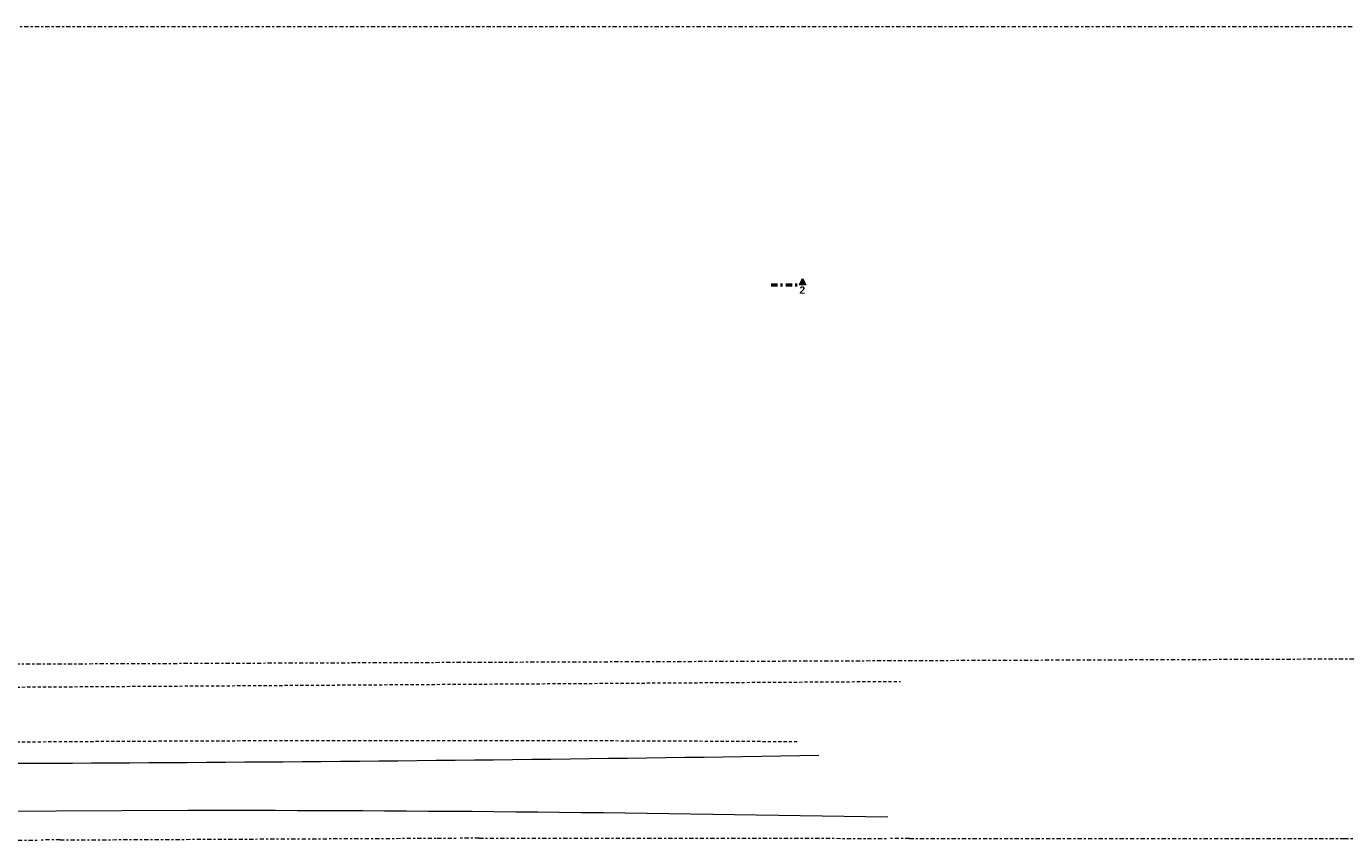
# Model space of a CAD drawing. Header units: metres. Extents: x -167 to 233, y -155 to 122.
# Tile 95 of 96: x 66 to 129, y 10 to 49. Entities that reach past the tile are written whole.
import ezdxf

# ---------------------------------------------------------------- set-up
doc = ezdxf.new("R2010")
doc.units = ezdxf.units.M
doc.header["$MEASUREMENT"] = 0
for name, pattern in [('Raster', [0.4, 0.2, -0.1, 0, -0.1]), ('Schnittlinie', [0.6, 0.3, -0.15, 0, -0.15]), ('Strichlinie eng', [0.23, 0.15, -0.08])]:
    doc.linetypes.add(name, pattern=pattern)
for name, color, linetype in [('60 Grenzen', 7, 'Continuous'), ('70 Kanal', 7, 'Continuous'), ('98 Schnitt Marker', 7, 'Continuous')]:
    doc.layers.add(name, color=color, linetype=linetype)
doc.styles.add('ERSTELLTER_STIL_1', font='arial.ttf')

# ---------------------------------------------------------------- blocks, each defined once
blk = doc.blocks.new('Standard-Rastermarker_141')
at = {"layer": '60 Grenzen', "color": 7, "linetype": 'Raster', "lineweight": 13}
for p, q in [((1, 0), (0, 0)), ((1, 0), (146.942, 0)), ((146.942, 0), (147.942, 0))]:
    blk.add_line(p, q, dxfattribs=at)
blk = doc.blocks.new('Standard-Rastermarker_143')
at = {"layer": '60 Grenzen', "color": 7, "linetype": 'Raster', "lineweight": 13}
for p, q in [((1, 0), (0, 0)), ((1, 0), (19.81, 0)), ((19.81, 0), (20.81, 0))]:
    blk.add_line(p, q, dxfattribs=at)
blk = doc.blocks.new('Standard-Rastermarker_144')
at = {"layer": '60 Grenzen', "color": 7, "linetype": 'Raster', "lineweight": 13}
for p, q in [((1, 0), (0, 0)), ((1, 0), (18.948, 0)), ((18.948, 0), (19.948, 0))]:
    blk.add_line(p, q, dxfattribs=at)
blk = doc.blocks.new('Standard-Rastermarker_145')
at = {"layer": '60 Grenzen', "color": 7, "linetype": 'Raster', "lineweight": 13}
for p, q in [((1, 0), (0, 0)), ((1, 0), (19.481, 0)), ((19.481, 0), (20.481, 0))]:
    blk.add_line(p, q, dxfattribs=at)
blk = doc.blocks.new('Standard-Rastermarker_146')
at = {"layer": '60 Grenzen', "color": 7, "linetype": 'Raster', "lineweight": 13}
for p, q in [((1, 0), (0, 0)), ((1, 0), (21.698, 0)), ((21.698, 0), (22.698, 0))]:
    blk.add_line(p, q, dxfattribs=at)
blk = doc.blocks.new('Standard-Rastermarker_151')
at = {"layer": '60 Grenzen', "color": 7, "linetype": 'Raster', "lineweight": 13}
blk.add_line((1, 0), (204.904, 0), dxfattribs=at)

msp = doc.modelspace()

# ---------------------------------------------------------------- hatches: boundary and pattern name
at = {"layer": '98 Schnitt Marker', "linetype": 'Continuous', "lineweight": 0, "true_color": 0x000000}
msp.add_hatch(color=18, dxfattribs=at).paths.add_polyline_path([(103.538, 36.705), (103.388, 37.005), (103.238, 36.705)])

# ---------------------------------------------------------------- linework, layer by layer
at = {"layer": '70 Kanal', "color": 2, "linetype": 'Strichlinie eng', "lineweight": 18, "true_color": 0xf5f500}
msp.add_line((24.48, 17.29), (108.047, 17.828), dxfattribs=at)
at = {"layer": '70 Kanal', "color": 1, "linetype": 'Continuous', "lineweight": 18, "true_color": 0xf50000}
for p, q in [((67.862, 11.657), (57.084, 11.582)), ((74.119, 11.68), (67.862, 11.657))]:
    msp.add_line(p, q, dxfattribs=at)
at = {"layer": '70 Kanal', "color": 2, "linetype": 'Strichlinie eng', "lineweight": 18, "true_color": 0xf5f500}
msp.add_arc((85.566, -2661.306), 2676.312, 89.623941, 91.298305, dxfattribs=at)
at = {"layer": '70 Kanal', "color": 1, "linetype": 'Continuous', "lineweight": 18, "true_color": 0xf50000}
for centre, radius, start, end in [((53.384, 3216.342), 3202.436, 269.865225, 270.908594), ((74.128, -1712.199), 1723.879, 88.892612, 90.000309)]:
    msp.add_arc(centre, radius, start, end, dxfattribs=at)
at = {"layer": '98 Schnitt Marker', "color": 7, "linetype": 'Schnittlinie', "lineweight": 50}
msp.add_line((101.888, 36.705), (103.238, 36.705), dxfattribs=at)
at = {"layer": '98 Schnitt Marker', "color": 7, "linetype": 'Continuous', "lineweight": 13, "flags": 128}
msp.add_lwpolyline([(103.538, 36.705), (103.238, 36.705), (103.388, 37.005)], close=True, dxfattribs=at)

# ---------------------------------------------------------------- block references
at = {"layer": '60 Grenzen', "color": 7, "linetype": 'Continuous', "lineweight": 18}
msp.add_blockref('Standard-Rastermarker_151', (2.342, 48.999), dxfattribs=at)
for name, p, rotation in [('Standard-Rastermarker_141', (23.922, 18.494), 0.2212804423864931), ('Standard-Rastermarker_143', (46.237, 10.249), 0.07710690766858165), ('Standard-Rastermarker_144', (67.047, 10.277), 0.2696510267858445), ('Standard-Rastermarker_145', (86.995, 10.371), 359.9573562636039), ('Standard-Rastermarker_146', (107.476, 10.356), 359.9729272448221)]:
    msp.add_blockref(name, p, dxfattribs=dict(at, rotation=rotation))

# ---------------------------------------------------------------- texts
at = {"layer": '98 Schnitt Marker', "color": 7, "lineweight": 13, "insert": (103.509, 36.275), "char_height": 0.35, "attachment_point": 9, "style": 'ERSTELLTER_STIL_1'}
msp.add_mtext('\\A1;{\\pqr;\\pt0;\\fArial|b1|i0|c0|p0;\\W1.000000;2}', dxfattribs=at)

doc.saveas('drawing.dxf')
